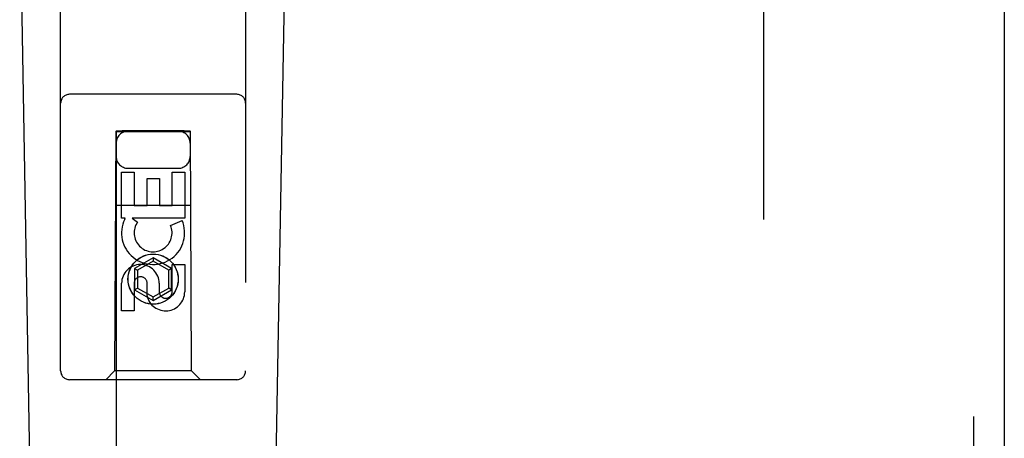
# Model space of a CAD drawing. Header units: inches. Extents: x 0 to 283, y 0 to 183.
# Tile 13 of 83: x 94.03 to 97.35, y 90.55 to 91.96. Entities that reach past the tile are written whole.
import ezdxf

# ---------------------------------------------------------------- set-up
doc = ezdxf.new("R2010")
doc.units = ezdxf.units.IN
doc.header["$LTSCALE"] = 15.583333
doc.header["$MEASUREMENT"] = 0
doc.linetypes.add('HIDDEN', pattern=[0.2, 0.1, -0.1])
doc.layers.add('DEFAULT_2', color=8, linetype='HIDDEN')
doc.layers.add('LEFTHAND_DOOR_ASSEMBLY', color=7, linetype='CONTINUOUS')

msp = doc.modelspace()

# ---------------------------------------------------------------- linework, layer by layer
at = {"layer": 'DEFAULT_2', "color": 8, "linetype": 'HIDDEN'}
msp.add_line((96.5419, 63.2353), (96.5419, 124.2773), dxfattribs=at)
at = {"layer": 'LEFTHAND_DOOR_ASSEMBLY', "color": 8, "linetype": 'HIDDEN'}
for p, q in [((97.2504, 124.9023), (97.2504, 62.6103)), ((94.1669, 90.7738), (94.1669, 92.6313)), ((94.7919, 92.6313), (94.7919, 90.7738)), ((94.7619, 91.7088), (94.1969, 91.7088)), ((94.3529, 91.5838), (94.3494, 90.7738)), ((94.3529, 91.5838), (94.6059, 91.5838)), ((94.3544, 91.5855), (94.3544, 63.5838)), ((94.3551, 91.5855), (94.3563, 91.5856)), ((94.3563, 91.5856), (94.3603, 91.5856)), ((94.3616, 91.5825), (94.3571, 91.5825)), ((94.3744, 91.5825), (94.3616, 91.5825)), ((94.5844, 91.5856), (94.3744, 91.5856)), ((94.5862, 91.5825), (94.3744, 91.5825)), ((94.5844, 91.5856), (94.5973, 91.5856)), ((94.5986, 91.5825), (94.5862, 91.5825)), ((94.5973, 91.5856), (94.6017, 91.5856)), ((94.6025, 91.5825), (94.5986, 91.5825)), ((94.6037, 91.5825), (94.6025, 91.5825)), ((94.6044, 63.5838), (94.6044, 91.5855)), ((94.6094, 90.7738), (94.6059, 91.5838)), ((94.3944, 91.4588), (94.5644, 91.4588)), ((94.3728, 91.2898), (94.3728, 91.4459)), ((94.3728, 91.4459), (94.4153, 91.4459)), ((94.4153, 91.4459), (94.4153, 91.3324)), ((94.5436, 91.3324), (94.5436, 91.4459)), ((94.5436, 91.4459), (94.5861, 91.4459)), ((94.5861, 91.4459), (94.5861, 91.2898)), ((94.4587, 91.3324), (94.4587, 91.4246)), ((94.4587, 91.4246), (94.5012, 91.4246)), ((94.5012, 91.4246), (94.5012, 91.3324)), ((94.3518, 91.3338), (94.607, 91.3338)), ((94.4153, 91.3324), (94.4587, 91.3324)), ((94.5012, 91.3324), (94.5436, 91.3324)), ((94.3851, 91.2898), (94.3728, 91.2898)), ((94.3833, 91.2863), (94.3851, 91.2898)), ((94.5861, 91.2898), (94.4085, 91.2898)), ((94.4085, 91.2898), (94.427, 91.2768)), ((94.538, 91.2654), (94.5771, 91.2823)), ((94.4794, 91.1563), (94.4169, 91.1202)), ((94.4794, 91.1447), (94.4269, 91.1144)), ((94.4794, 91.1563), (94.4794, 91.1447)), ((94.5419, 91.1202), (94.4794, 91.1563)), ((94.5319, 91.1144), (94.4794, 91.1447)), ((94.5436, 91.0411), (94.5436, 91.1335)), ((94.5436, 91.1335), (94.5861, 91.1335)), ((94.5861, 91.1335), (94.5861, 91.0411)), ((94.4169, 91.1202), (94.4169, 91.048)), ((94.4169, 91.1202), (94.4269, 91.1144)), ((94.4269, 91.1144), (94.4269, 91.0538)), ((94.5419, 91.1202), (94.5319, 91.1144)), ((94.5319, 91.0538), (94.5319, 91.1144)), ((94.5419, 91.048), (94.5419, 91.1202)), ((94.3728, 90.9772), (94.3728, 91.0697)), ((94.4153, 91.0697), (94.4153, 90.9772)), ((94.4588, 91.0273), (94.4588, 91.0736)), ((94.4997, 91.0697), (94.4997, 91.0411)), ((94.4169, 91.048), (94.4269, 91.0538)), ((94.4169, 91.048), (94.4794, 91.0119)), ((94.4269, 91.0538), (94.4794, 91.0235)), ((94.4794, 91.0235), (94.5319, 91.0538)), ((94.4794, 91.0119), (94.5419, 91.048)), ((94.5419, 91.048), (94.5319, 91.0538)), ((94.4794, 91.0119), (94.4794, 91.0235)), ((94.4153, 90.9772), (94.3728, 90.9772)), ((94.3494, 90.7738), (94.3194, 90.7438)), ((94.6094, 90.7738), (94.3494, 90.7738)), ((94.6094, 90.7738), (94.6394, 90.7438)), ((94.7619, 90.7438), (94.1969, 90.7438))]:
    msp.add_line(p, q, dxfattribs=at)
at = {"layer": 'LEFTHAND_DOOR_ASSEMBLY', "color": 3, "linetype": 'Continuous'}
msp.add_line((97.3544, 124.9023), (97.3544, 62.6103), dxfattribs=at)
at = {"layer": 'LEFTHAND_DOOR_ASSEMBLY', "color": 7, "linetype": 'Continuous'}
for p, q in [((94.1009, 88.3218), (94.0286, 92.4612)), ((94.8579, 88.3218), (94.9302, 92.4612))]:
    msp.add_line(p, q, dxfattribs=at)
at = {"layer": 'LEFTHAND_DOOR_ASSEMBLY', "color": 8, "linetype": 'HIDDEN'}
for points in [[(94.3544, 91.5855), (94.3545, 91.5855), (94.3547, 91.5855), (94.3551, 91.5855)], [(94.3571, 91.5825), (94.3556, 91.5825), (94.3551, 91.5825), (94.3547, 91.5825), (94.3545, 91.5826), (94.3544, 91.5826)], [(94.3603, 91.5856), (94.3727, 91.5856), (94.3744, 91.5856)], [(94.6017, 91.5856), (94.6032, 91.5856), (94.6037, 91.5855), (94.6041, 91.5855), (94.6043, 91.5855), (94.6044, 91.5855)], [(94.6044, 91.5826), (94.6043, 91.5826), (94.6041, 91.5825), (94.6037, 91.5825)]]:
    msp.add_lwpolyline(points, dxfattribs=at)
for radius in [0.085, 0.0845]:
    msp.add_circle((94.4794, 91.0838), radius, dxfattribs=at)
for centre, radius, start, end in [((94.1969, 91.6788), 0.03, 90, 180), ((94.7619, 91.6788), 0.03, 0, 90), ((94.3944, 91.5438), 0.04, 90, 180), ((94.5644, 91.5438), 0.04, 0, 90), ((94.3944, 91.4988), 0.04, 180, 270), ((94.5644, 91.4988), 0.04, 270, 360), ((94.4793, 91.24), 0.1065, 154.2636, 23.4027), ((94.4793, 91.24), 0.0639, 144.8895, 23.4026), ((94.4363, 91.0697), 0.0635, 0, 180), ((94.4372, 91.0697), 0.0219, 10.307, 180), ((94.5217, 91.041), 0.0644, 192.2995, 0.0775), ((94.5217, 91.0411), 0.0219, 179.9011, 360), ((94.1969, 90.7738), 0.03, 180, 270), ((94.7619, 90.7738), 0.03, 270, 360)]:
    msp.add_arc(centre, radius, start, end, dxfattribs=at)

doc.saveas('drawing.dxf')
